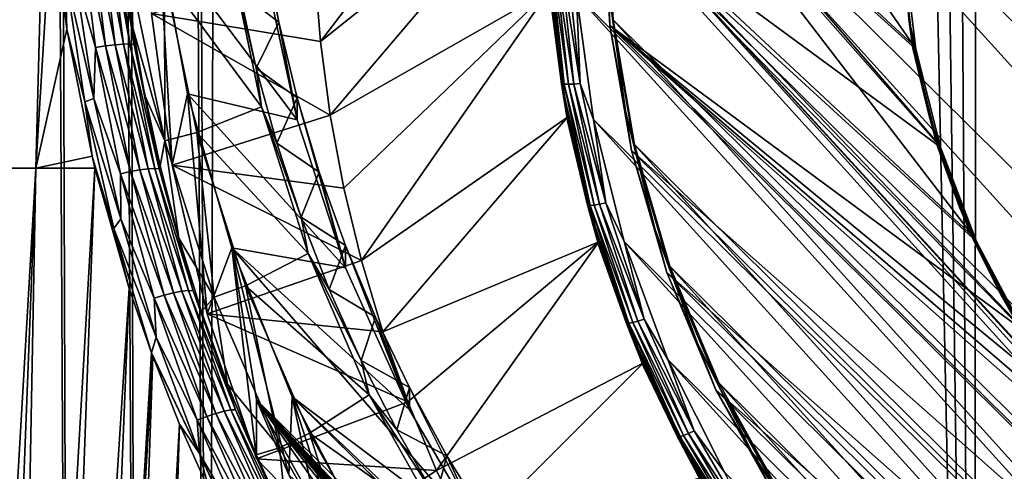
# Model space of a CAD drawing. Header units: metres. Extents: x -102 to 72, y -265 to 72.
# Tile 7 of 256: x -12.95 to -5.56, y -252.08 to -248.69. Entities that reach past the tile are written whole.
import ezdxf

# ---------------------------------------------------------------- set-up
doc = ezdxf.new("R2010")
doc.units = ezdxf.units.M
doc.layers.add('solid_20661094', color=7, linetype='CONTINUOUS')

msp = doc.modelspace()

# ---------------------------------------------------------------- linework, layer by layer
at = {"layer": 'solid_20661094'}
for points in [[(-12.576395, -261.205017, 47.845657), (-13.386264, -18.703154, 47.791603), (-13.844024, -18.366899, 47.60054)], [(-13.064606, -261.199371, 47.629822), (-12.576395, -261.205017, 47.845657), (-13.844024, -18.366899, 47.60054)], [(-12.063764, -261.214874, 47.994576), (-12.909219, -19.035547, 47.924656), (-13.386264, -18.703154, 47.791603)], [(-12.576395, -261.205017, 47.845657), (-12.063764, -261.214874, 47.994576), (-13.386264, -18.703154, 47.791603)], [(-12.909219, -19.035547, 47.924656), (-11.536177, -261.228729, 48.073895), (-11.981533, -140.268799, 48.036354)], [(-12.063764, -261.214874, 47.994576), (-11.536177, -261.228729, 48.073895), (-12.909219, -19.035547, 47.924656)], [(-11.981533, -140.268799, 48.036354), (-11.536177, -261.228729, 48.073895), (-10.801324, -20.305944, 48.132713)], [(-11.536177, -261.228729, 48.073895), (-5.789651, -261.588593, 48.430233), (-10.801324, -20.305944, 48.132713)], [(-5.789651, -261.588593, 48.430233), (-9.106094, -21.120583, 48.253548), (-10.801324, -20.305944, 48.132713)], [(-5.789651, -261.588593, 48.430233), (-7.353188, -21.792904, 48.356762), (-9.106094, -21.120583, 48.253548)], [(-5.789651, -261.588593, 48.430233), (-5.554532, -22.319212, 48.439766), (-7.353188, -21.792904, 48.356762)], [(-5.789651, -261.588593, 48.430233), (-0.005482, -261.709137, 48.549999), (-5.554532, -22.319212, 48.439766)], [(-13.244705, -249.80127, 23.009148), (-13.259845, -238.197311, 23.002525), (-12.828466, -238.197922, 22.521267)], [(-12.736277, -246.113098, 22.463879), (-13.244705, -249.80127, 23.009148), (-12.828466, -238.197922, 22.521267)], [(-5.51708, -241.006256, 14.571401), (6.22254, -253.957321, 16.391552), (-6.22254, -241.633347, 14.659532)], [(5.51708, -254.584396, 16.479683), (-6.855815, -242.33197, 14.757717), (-6.22254, -241.633347, 14.659532)], [(6.22254, -253.957321, 16.391552), (5.51708, -254.584396, 16.479683), (-6.22254, -241.633347, 14.659532)], [(4.743692, -255.135178, 16.557089), (-7.412007, -243.097855, 14.865355), (-6.855815, -242.33197, 14.757717)], [(5.51708, -254.584396, 16.479683), (4.743692, -255.135178, 16.557089), (-6.855815, -242.33197, 14.757717)], [(3.913751, -255.600418, 16.622475), (-7.881811, -243.919724, 14.980861), (-7.412007, -243.097855, 14.865355)], [(4.743692, -255.135178, 16.557089), (3.913751, -255.600418, 16.622475), (-7.412007, -243.097855, 14.865355)], [(3.038593, -255.973709, 16.674938), (-8.258773, -244.786377, 15.10266), (-7.881811, -243.919724, 14.980861)], [(3.913751, -255.600418, 16.622475), (3.038593, -255.973709, 16.674938), (-7.881811, -243.919724, 14.980861)], [(2.127528, -256.25119, 16.713934), (-8.538963, -245.688583, 15.229458), (-8.258773, -244.786377, 15.10266)], [(3.038593, -255.973709, 16.674938), (2.127528, -256.25119, 16.713934), (-8.258773, -244.786377, 15.10266)], [(1.191348, -256.429474, 16.738989), (-8.718993, -246.615646, 15.359749), (-8.538963, -245.688583, 15.229458)], [(2.127528, -256.25119, 16.713934), (1.191348, -256.429474, 16.738989), (-8.538963, -245.688583, 15.229458)], [(-6.245981, -248.873169, 16.080952), (-8.496242, -246.791702, 15.788423), (-8.335638, -245.855652, 15.656868)], [(-6.338412, -248.119354, 15.975012), (-6.245981, -248.873169, 16.080952), (-8.335638, -245.855652, 15.656868)], [(-12.736277, -246.113098, 22.463879), (-12.752161, -246.967194, 22.489399), (-13.244705, -249.80127, 23.009148)], [(-8.917606, -246.536469, 15.752552), (-10.691118, -248.85231, 16.07802), (-10.735268, -248.296814, 15.999951)], [(-8.917606, -246.536469, 15.752552), (-8.996697, -247.498291, 15.887727), (-10.691118, -248.85231, 16.07802)], [(0.241337, -256.506409, 16.749804), (-8.796691, -247.556412, 15.491964), (-8.718993, -246.615646, 15.359749)], [(1.191348, -256.429474, 16.738989), (0.241337, -256.506409, 16.749804), (-8.718993, -246.615646, 15.359749)], [(-6.040558, -249.644455, 15.893444), (-8.519049, -246.829941, 15.49789), (-8.572951, -247.780472, 15.631477)], [(-5.790557, -250.320435, 16.284353), (-8.549999, -247.739685, 15.921653), (-8.496242, -246.791702, 15.788423)], [(-6.223405, -248.909851, 15.790201), (-8.519049, -246.829941, 15.49789), (-6.040558, -249.644455, 15.893444)], [(-6.315502, -248.158768, 15.684644), (-8.519049, -246.829941, 15.49789), (-6.223405, -248.909851, 15.790201)], [(-6.062471, -249.610443, 16.18457), (-5.790557, -250.320435, 16.284353), (-8.496242, -246.791702, 15.788423)], [(-6.245981, -248.873169, 16.080952), (-6.062471, -249.610443, 16.18457), (-8.496242, -246.791702, 15.788423)], [(-12.752161, -246.967194, 22.489399), (-12.825747, -249.802063, 22.601303), (-13.244705, -249.80127, 23.009148)], [(-12.752161, -246.967194, 22.489399), (-12.706635, -247.846481, 22.460903), (-12.825747, -249.802063, 22.601303)], [(-8.996697, -247.498291, 15.887727), (-10.617643, -249.404984, 16.155695), (-10.691118, -248.85231, 16.07802)], [(-8.996697, -247.498291, 15.887727), (-8.970312, -248.462952, 16.023302), (-10.617643, -249.404984, 16.155695)], [(-0.711562, -256.481171, 16.746254), (-8.771178, -248.500031, 15.624581), (-8.796691, -247.556412, 15.491964)], [(0.241337, -256.506409, 16.749804), (-0.711562, -256.481171, 16.746254), (-8.796691, -247.556412, 15.491964)], [(-8.519043, -248.730988, 15.765064), (-8.572951, -247.780472, 15.631477), (-8.527598, -248.461792, 15.772792)], [(-5.414563, -251.02182, 16.087019), (-8.572951, -247.780472, 15.631477), (-8.519043, -248.730988, 15.765064)], [(-5.769627, -250.351883, 15.992867), (-8.572951, -247.780472, 15.631477), (-5.414563, -251.02182, 16.087019)], [(-6.040558, -249.644455, 15.893444), (-8.572951, -247.780472, 15.631477), (-5.769627, -250.351883, 15.992867)], [(-8.496236, -248.687668, 16.054882), (-8.55, -247.767502, 15.723596), (-8.549999, -247.739685, 15.921653)], [(-8.55, -247.767502, 15.723596), (-8.49624, -248.715485, 15.856826), (-8.527598, -248.461792, 15.772792)], [(-8.496236, -248.687668, 16.054882), (-8.49624, -248.715485, 15.856826), (-8.55, -247.767502, 15.723596)], [(-5.790557, -250.320435, 16.284353), (-5.434205, -250.992798, 16.378847), (-8.549999, -247.739685, 15.921653)], [(-5.434205, -250.992798, 16.378847), (-4.99861, -251.617722, 16.466675), (-8.549999, -247.739685, 15.921653)], [(-4.490127, -252.186096, 16.546555), (-0.957319, -256.153229, 17.104097), (-8.549999, -247.739685, 15.921653)], [(-4.99861, -251.617722, 16.466675), (-4.490127, -252.186096, 16.546555), (-8.549999, -247.739685, 15.921653)], [(-0.957319, -256.153229, 17.104097), (-8.496236, -248.687668, 16.054882), (-8.549999, -247.739685, 15.921653)], [(-12.706635, -247.846481, 22.460903), (-12.593678, -248.759796, 22.378752), (-12.825747, -249.802063, 22.601303)], [(-12.605047, -248.338898, 22.387842), (-12.593678, -248.759796, 22.378752), (-12.706635, -247.846481, 22.460903)], [(-12.496412, -247.934906, 22.378241), (-12.378616, -248.895538, 22.289783), (-12.530234, -248.361115, 22.35601)], [(-12.419981, -247.92868, 22.388786), (-12.302673, -248.884094, 22.299465), (-12.496412, -247.934906, 22.378241)], [(-12.302673, -248.884094, 22.299465), (-12.378616, -248.895538, 22.289783), (-12.496412, -247.934906, 22.378241)], [(-12.348674, -247.924133, 22.418562), (-12.231349, -248.875687, 22.328341), (-12.419981, -247.92868, 22.388786)], [(-12.231349, -248.875687, 22.328341), (-12.302673, -248.884094, 22.299465), (-12.419981, -247.92868, 22.388786)], [(-12.287239, -247.9216, 22.465586), (-12.169389, -248.87085, 22.374487), (-12.348674, -247.924133, 22.418562)], [(-12.169389, -248.87085, 22.374487), (-12.231349, -248.875687, 22.328341), (-12.348674, -247.924133, 22.418562)], [(-12.239766, -247.921234, 22.526726), (-12.12092, -248.869934, 22.434835), (-12.287239, -247.9216, 22.465586)], [(-12.12092, -248.869934, 22.434835), (-12.169389, -248.87085, 22.374487), (-12.287239, -247.9216, 22.465586)], [(-12.08917, -248.872986, 22.505365), (-12.12092, -248.869934, 22.434835), (-12.239766, -247.921234, 22.526726)], [(-12.209416, -247.92305, 22.597912), (-12.08917, -248.872986, 22.505365), (-12.239766, -247.921234, 22.526726)], [(-12.209416, -247.92305, 22.597912), (-12.164131, -248.256531, 22.647591), (-12.09748, -248.747528, 22.596685)], [(-12.209416, -247.92305, 22.597912), (-12.09748, -248.747528, 22.596685), (-12.08917, -248.872986, 22.505365)], [(-11.957336, -248.640381, 16.777018), (-11.804008, -249.778152, 16.93692), (-11.903839, -248.05806, 24.549931)], [(-11.903839, -248.05806, 24.549931), (-10.866691, -249.439957, 24.744144), (-11.111485, -248.299484, 24.58386)], [(-11.903839, -248.05806, 24.549931), (-11.689407, -249.242813, 24.716436), (-10.866691, -249.439957, 24.744144)], [(-11.804008, -249.778152, 16.93692), (-11.689407, -249.242813, 24.716436), (-11.903839, -248.05806, 24.549931)], [(-11.111487, -248.132492, 25.772184), (-11.004151, -248.705978, 25.852783), (-11.297772, -248.481171, 26.073645)], [(-10.866691, -249.439957, 24.744144), (-11.004151, -248.705978, 25.852783), (-11.111487, -248.132492, 25.772184)], [(-11.111485, -248.299484, 24.58386), (-10.866691, -249.439957, 24.744144), (-11.111487, -248.132492, 25.772184)], [(-6.338412, -248.119354, 15.975012), (-6.338415, -248.147171, 15.776955), (-6.245986, -248.900986, 15.882895)], [(-6.245986, -248.900986, 15.882895), (-6.338415, -248.147171, 15.776955), (-6.277193, -248.684692, 15.804119)], [(-6.338412, -248.119354, 15.975012), (-6.245986, -248.900986, 15.882895), (-6.245981, -248.873169, 16.080952)], [(-6.277193, -248.684692, 15.804119), (-6.315502, -248.158768, 15.684644), (-6.223405, -248.909851, 15.790201)], [(-11.132897, -249.341522, 25.235224), (-11.861624, -248.356094, 24.591816), (-11.367391, -248.211548, 25.076416)], [(-11.173021, -249.051178, 26.153755), (-11.132897, -249.341522, 25.235224), (-11.367391, -248.211548, 25.076416)], [(-11.297772, -248.481171, 26.073645), (-11.173021, -249.051178, 26.153755), (-11.367391, -248.211548, 25.076416)], [(-8.970311, -248.490814, 15.825252), (-8.980861, -248.240784, 15.73784), (-8.882464, -249.167862, 15.868131)], [(-8.862704, -249.171478, 15.819883), (-8.882464, -249.167862, 15.868131), (-8.980861, -248.240784, 15.73784)], [(-8.862704, -249.171478, 15.819883), (-8.980861, -248.240784, 15.73784), (-8.960881, -248.246475, 15.689882)], [(-8.960881, -248.246475, 15.689882), (-8.929093, -248.250595, 15.648603), (-8.831264, -249.172318, 15.778144)], [(-8.862704, -249.171478, 15.819883), (-8.960881, -248.246475, 15.689882), (-8.831264, -249.172318, 15.778144)], [(-8.929093, -248.250595, 15.648603), (-8.887667, -248.252869, 15.616823), (-8.790292, -249.170319, 15.745762)], [(-8.831264, -249.172318, 15.778144), (-8.929093, -248.250595, 15.648603), (-8.790292, -249.170319, 15.745762)], [(-12.108746, -248.393585, 24.597086), (-12.09748, -248.747528, 22.596685), (-12.164131, -248.256531, 22.647591)], [(-10.735268, -248.296814, 15.999951), (-10.691118, -248.85231, 16.07802), (-11.957336, -248.640381, 16.777018)], [(-8.887667, -248.252869, 15.616823), (-8.839431, -248.253143, 15.596709), (-8.742584, -249.165604, 15.724948)], [(-8.790292, -249.170319, 15.745762), (-8.887667, -248.252869, 15.616823), (-8.742584, -249.165604, 15.724948)], [(-8.742584, -249.165604, 15.724948), (-8.839431, -248.253143, 15.596709), (-8.771178, -248.500031, 15.624581)], [(-12.45758, -249.304306, 22.282246), (-12.593678, -248.759796, 22.378752), (-12.605047, -248.338898, 22.387842)], [(-12.389893, -249.277924, 22.253866), (-12.45758, -249.304306, 22.282246), (-12.605047, -248.338898, 22.387842)], [(-12.530234, -248.361115, 22.35601), (-12.389893, -249.277924, 22.253866), (-12.605047, -248.338898, 22.387842)], [(-12.378616, -248.895538, 22.289783), (-12.389893, -249.277924, 22.253866), (-12.530234, -248.361115, 22.35601)], [(-11.861624, -248.356094, 24.591816), (-11.858956, -249.59726, 24.766253), (-12.108746, -248.393585, 24.597086)], [(-12.108746, -248.393585, 24.597086), (-11.858956, -249.59726, 24.766253), (-12.09748, -248.747528, 22.596685)], [(-11.861624, -248.356094, 24.591816), (-11.616941, -249.535187, 24.757526), (-11.858956, -249.59726, 24.766253)], [(-11.132897, -249.341522, 25.235224), (-11.616941, -249.535187, 24.757526), (-11.861624, -248.356094, 24.591816)], [(-8.970312, -248.462952, 16.023302), (-10.515087, -249.952972, 16.23271), (-10.617643, -249.404984, 16.155695)], [(-8.970312, -248.462952, 16.023302), (-10.383731, -250.494766, 16.308853), (-10.515087, -249.952972, 16.23271)], [(-8.970312, -248.462952, 16.023302), (-8.838756, -249.419144, 16.157686), (-10.383731, -250.494766, 16.308853)], [(-8.838753, -249.447006, 15.959634), (-8.838756, -249.419144, 16.157686), (-8.970312, -248.462952, 16.023302)], [(-8.838753, -249.447006, 15.959634), (-8.970312, -248.462952, 16.023302), (-8.970311, -248.490814, 15.825252)], [(-8.519043, -248.730988, 15.765064), (-8.527598, -248.461792, 15.772792), (-8.402534, -249.370773, 15.900543)], [(-8.49624, -248.715485, 15.856826), (-8.402534, -249.370773, 15.900543), (-8.527598, -248.461792, 15.772792)], [(-11.004151, -248.705978, 25.852783), (-11.173021, -249.051178, 26.153755), (-11.297772, -248.481171, 26.073645)], [(-8.838753, -249.447006, 15.959634), (-8.970311, -248.490814, 15.825252), (-8.882464, -249.167862, 15.868131)], [(-1.656131, -256.353973, 16.72838), (-8.642744, -249.43541, 15.75604), (-8.771178, -248.500031, 15.624581)], [(-8.742584, -249.165604, 15.724948), (-8.771178, -248.500031, 15.624581), (-8.642744, -249.43541, 15.75604)], [(-0.711562, -256.481171, 16.746254), (-1.656131, -256.353973, 16.72838), (-8.771178, -248.500031, 15.624581)], [(-10.617643, -249.404984, 16.155695), (-11.804008, -249.778152, 16.93692), (-11.957336, -248.640381, 16.777018)], [(-10.691118, -248.85231, 16.07802), (-10.617643, -249.404984, 16.155695), (-11.957336, -248.640381, 16.777018)], [(-8.335628, -249.623718, 16.186436), (-8.49624, -248.715485, 15.856826), (-8.496236, -248.687668, 16.054882)], [(-1.902574, -255.994171, 17.081745), (-8.335628, -249.623718, 16.186436), (-8.496236, -248.687668, 16.054882)], [(-0.957319, -256.153229, 17.104097), (-1.902574, -255.994171, 17.081745), (-8.496236, -248.687668, 16.054882)], [(-6.128005, -249.400177, 15.904675), (-6.277193, -248.684692, 15.804119), (-6.223405, -248.909851, 15.790201)], [(-6.245986, -248.900986, 15.882895), (-6.277193, -248.684692, 15.804119), (-6.128005, -249.400177, 15.904675)], [(-12.593678, -248.759796, 22.378752), (-12.403792, -249.712814, 22.24581), (-12.825747, -249.802063, 22.601303)], [(-12.45758, -249.304306, 22.282246), (-12.403792, -249.712814, 22.24581), (-12.593678, -248.759796, 22.378752)], [(-11.858956, -249.59726, 24.766253), (-12.008137, -249.256882, 22.530434), (-12.09748, -248.747528, 22.596685)], [(-12.08917, -248.872986, 22.505365), (-12.09748, -248.747528, 22.596685), (-12.008137, -249.256882, 22.530434)], [(-11.004151, -248.705978, 25.852783), (-10.86669, -249.27298, 25.932468), (-11.173021, -249.051178, 26.153755)], [(-10.866691, -249.439957, 24.744144), (-10.86669, -249.27298, 25.932468), (-11.004151, -248.705978, 25.852783)], [(-8.358005, -249.669556, 15.896972), (-8.519043, -248.730988, 15.765064), (-8.402534, -249.370773, 15.900543)], [(-0.959889, -256.216583, 16.817095), (-8.519043, -248.730988, 15.765064), (-8.358005, -249.669556, 15.896972)], [(-0.000025, -256.269958, 16.824598), (-8.519043, -248.730988, 15.765064), (-0.959889, -256.216583, 16.817095)], [(-4.473897, -252.2108, 16.25412), (-8.519043, -248.730988, 15.765064), (-0.000025, -256.269958, 16.824598)], [(-4.980543, -251.644485, 16.174528), (-8.519043, -248.730988, 15.765064), (-4.473897, -252.2108, 16.25412)], [(-5.414563, -251.02182, 16.087019), (-8.519043, -248.730988, 15.765064), (-4.980543, -251.644485, 16.174528)], [(-8.49624, -248.715485, 15.856826), (-8.335633, -249.651535, 15.988379), (-8.402534, -249.370773, 15.900543)], [(-8.335628, -249.623718, 16.186436), (-8.335633, -249.651535, 15.988379), (-8.49624, -248.715485, 15.856826)], [(-12.378616, -248.895538, 22.289783), (-12.191889, -249.844177, 22.158022), (-12.389893, -249.277924, 22.253866)], [(-12.302673, -248.884094, 22.299465), (-12.116827, -249.827454, 22.166853), (-12.378616, -248.895538, 22.289783)], [(-12.116827, -249.827454, 22.166853), (-12.191889, -249.844177, 22.158022), (-12.378616, -248.895538, 22.289783)], [(-12.231349, -248.875687, 22.328341), (-12.045786, -249.814728, 22.194838), (-12.302673, -248.884094, 22.299465)], [(-12.045786, -249.814728, 22.194838), (-12.116827, -249.827454, 22.166853), (-12.302673, -248.884094, 22.299465)], [(-12.169389, -248.87085, 22.374487), (-11.983497, -249.806839, 22.24011), (-12.231349, -248.875687, 22.328341)], [(-11.983497, -249.806839, 22.24011), (-12.045786, -249.814728, 22.194838), (-12.231349, -248.875687, 22.328341)], [(-12.12092, -248.869934, 22.434835), (-11.934106, -249.804306, 22.299658), (-12.169389, -248.87085, 22.374487)], [(-11.934106, -249.804306, 22.299658), (-11.983497, -249.806839, 22.24011), (-12.169389, -248.87085, 22.374487)], [(-11.900901, -249.807312, 22.369518), (-11.934106, -249.804306, 22.299658), (-12.12092, -248.869934, 22.434835)], [(-12.08917, -248.872986, 22.505365), (-11.900901, -249.807312, 22.369518), (-12.12092, -248.869934, 22.434835)], [(-12.08917, -248.872986, 22.505365), (-12.008137, -249.256882, 22.530434), (-11.893656, -249.78421, 22.449587)], [(-12.08917, -248.872986, 22.505365), (-11.893656, -249.78421, 22.449587), (-11.900901, -249.807312, 22.369518)], [(-6.245981, -248.873169, 16.080952), (-6.245986, -248.900986, 15.882895), (-6.062478, -249.63826, 15.986513)], [(-6.062478, -249.63826, 15.986513), (-6.245986, -248.900986, 15.882895), (-6.128005, -249.400177, 15.904675)], [(-6.245981, -248.873169, 16.080952), (-6.062478, -249.63826, 15.986513), (-6.062471, -249.610443, 16.18457)], [(-6.128005, -249.400177, 15.904675), (-6.223405, -248.909851, 15.790201), (-6.040558, -249.644455, 15.893444)], [(-11.173021, -249.051178, 26.153755), (-11.018963, -249.614136, 26.232872), (-11.132897, -249.341522, 25.235224)], [(-10.86669, -249.27298, 25.932468), (-11.018963, -249.614136, 26.232872), (-11.173021, -249.051178, 26.153755)], [(-8.838753, -249.447006, 15.959634), (-8.882464, -249.167862, 15.868131), (-8.686749, -250.079651, 15.996276)], [(-8.667425, -250.081253, 15.947743), (-8.686749, -250.079651, 15.996276), (-8.882464, -249.167862, 15.868131)], [(-8.667425, -250.081253, 15.947743), (-8.882464, -249.167862, 15.868131), (-8.862704, -249.171478, 15.819883)], [(-8.862704, -249.171478, 15.819883), (-8.831264, -249.172318, 15.778144), (-8.636679, -250.078857, 15.90555)], [(-8.667425, -250.081253, 15.947743), (-8.862704, -249.171478, 15.819883), (-8.636679, -250.078857, 15.90555)], [(-8.831264, -249.172318, 15.778144), (-8.790292, -249.170319, 15.745762), (-8.596608, -250.072647, 15.872578)], [(-8.636679, -250.078857, 15.90555), (-8.831264, -249.172318, 15.778144), (-8.596608, -250.072647, 15.872578)], [(-8.790292, -249.170319, 15.745762), (-8.742584, -249.165604, 15.724948), (-8.549952, -250.063049, 15.851076)], [(-8.596608, -250.072647, 15.872578), (-8.790292, -249.170319, 15.745762), (-8.549952, -250.063049, 15.851076)], [(-8.549952, -250.063049, 15.851076), (-8.742584, -249.165604, 15.724948), (-8.642744, -249.43541, 15.75604)], [(-12.389893, -249.277924, 22.253866), (-12.18719, -250.182114, 22.117725), (-12.45758, -249.304306, 22.282246)], [(-12.191889, -249.844177, 22.158022), (-12.18719, -250.182114, 22.117725), (-12.389893, -249.277924, 22.253866)], [(-11.858956, -249.59726, 24.766253), (-11.893656, -249.78421, 22.449587), (-12.008137, -249.256882, 22.530434)], [(-11.804008, -249.778152, 16.93692), (-11.540545, -250.895966, 17.094019), (-11.689407, -249.242813, 24.716436)], [(-11.689407, -249.242813, 24.716436), (-10.502789, -250.549072, 24.900021), (-10.866691, -249.439957, 24.744144)], [(-11.689407, -249.242813, 24.716436), (-11.355025, -250.400085, 24.879082), (-10.502789, -250.549072, 24.900021)], [(-11.540545, -250.895966, 17.094019), (-11.355025, -250.400085, 24.879082), (-11.689407, -249.242813, 24.716436)], [(-10.86669, -249.27298, 25.932468), (-10.699364, -249.832367, 26.011086), (-11.018963, -249.614136, 26.232872)], [(-10.866691, -249.439957, 24.744144), (-10.502789, -250.549072, 24.900021), (-10.86669, -249.27298, 25.932468)], [(-10.502789, -250.549072, 24.900021), (-10.699364, -249.832367, 26.011086), (-10.86669, -249.27298, 25.932468)], [(-12.241488, -250.255219, 22.139614), (-12.403792, -249.712814, 22.24581), (-12.45758, -249.304306, 22.282246)], [(-12.18719, -250.182114, 22.117725), (-12.241488, -250.255219, 22.139614), (-12.45758, -249.304306, 22.282246)], [(-10.784163, -250.442215, 25.389915), (-11.616941, -249.535187, 24.757526), (-11.132897, -249.341522, 25.235224)], [(-10.836, -250.168533, 26.310787), (-10.784163, -250.442215, 25.389915), (-11.132897, -249.341522, 25.235224)], [(-11.018963, -249.614136, 26.232872), (-10.836, -250.168533, 26.310787), (-11.132897, -249.341522, 25.235224)], [(-10.617643, -249.404984, 16.155695), (-10.515087, -249.952972, 16.23271), (-11.804008, -249.778152, 16.93692)], [(-8.838756, -249.419144, 16.157686), (-10.223849, -251.029297, 16.383976), (-10.383731, -250.494766, 16.308853)], [(-8.838756, -249.419144, 16.157686), (-8.603567, -250.355667, 16.289305), (-10.223849, -251.029297, 16.383976)], [(-8.603569, -250.383499, 16.091249), (-8.603567, -250.355667, 16.289305), (-8.838756, -249.419144, 16.157686)], [(-8.603569, -250.383499, 16.091249), (-8.838756, -249.419144, 16.157686), (-8.838753, -249.447006, 15.959634)], [(-8.358005, -249.669556, 15.896972), (-8.402534, -249.370773, 15.900543), (-8.178957, -250.261047, 16.025663)], [(-8.335633, -249.651535, 15.988379), (-8.178957, -250.261047, 16.025663), (-8.402534, -249.370773, 15.900543)], [(-5.895946, -250.093674, 16.00214), (-6.128005, -249.400177, 15.904675), (-6.040558, -249.644455, 15.893444)], [(-6.062478, -249.63826, 15.986513), (-6.128005, -249.400177, 15.904675), (-5.895946, -250.093674, 16.00214)], [(-8.603569, -250.383499, 16.091249), (-8.838753, -249.447006, 15.959634), (-8.686749, -250.079651, 15.996276)], [(-2.581267, -256.126373, 16.696392), (-8.412891, -250.351547, 15.884793), (-8.642744, -249.43541, 15.75604)], [(-8.549952, -250.063049, 15.851076), (-8.642744, -249.43541, 15.75604), (-8.412891, -250.351547, 15.884793)], [(-1.656131, -256.353973, 16.72838), (-2.581267, -256.126373, 16.696392), (-8.642744, -249.43541, 15.75604)], [(-11.616941, -249.535187, 24.757526), (-11.487458, -250.769791, 24.93104), (-11.858956, -249.59726, 24.766253)], [(-11.616941, -249.535187, 24.757526), (-11.253049, -250.683731, 24.918945), (-11.487458, -250.769791, 24.93104)], [(-10.784163, -250.442215, 25.389915), (-11.253049, -250.683731, 24.918945), (-11.616941, -249.535187, 24.757526)], [(-11.858956, -249.59726, 24.766253), (-11.752099, -250.326309, 22.356049), (-11.893656, -249.78421, 22.449587)], [(-11.858956, -249.59726, 24.766253), (-11.487458, -250.769791, 24.93104), (-11.752099, -250.326309, 22.356049)], [(-10.699364, -249.832367, 26.011086), (-10.836, -250.168533, 26.310787), (-11.018963, -249.614136, 26.232872)], [(-8.070195, -250.536087, 16.314661), (-8.335633, -249.651535, 15.988379), (-8.335628, -249.623718, 16.186436)], [(-8.335633, -249.651535, 15.988379), (-8.070203, -250.563904, 16.116604), (-8.178957, -250.261047, 16.025663)], [(-8.070195, -250.536087, 16.314661), (-8.070203, -250.563904, 16.116604), (-8.335633, -249.651535, 15.988379)], [(-2.823902, -255.731323, 17.044804), (-8.070195, -250.536087, 16.314661), (-8.335628, -249.623718, 16.186436)], [(-1.902574, -255.994171, 17.081745), (-2.823902, -255.731323, 17.044804), (-8.335628, -249.623718, 16.186436)], [(-6.062471, -249.610443, 16.18457), (-6.062478, -249.63826, 15.986513), (-5.790564, -250.348251, 16.086298)], [(-5.790564, -250.348251, 16.086298), (-6.062478, -249.63826, 15.986513), (-5.895946, -250.093674, 16.00214)], [(-6.062471, -249.610443, 16.18457), (-5.790564, -250.348251, 16.086298), (-5.790557, -250.320435, 16.284353)], [(-5.895946, -250.093674, 16.00214), (-6.040558, -249.644455, 15.893444), (-5.769627, -250.351883, 15.992867)], [(-12.403792, -249.712814, 22.24581), (-12.382374, -249.801254, 22.231468), (-12.825747, -249.802063, 22.601303)], [(-12.241488, -250.255219, 22.139614), (-12.382374, -249.801254, 22.231468), (-12.403792, -249.712814, 22.24581)], [(-8.091859, -250.584366, 16.025539), (-8.358005, -249.669556, 15.896972), (-8.178957, -250.261047, 16.025663)], [(-1.907681, -256.057098, 16.794683), (-8.358005, -249.669556, 15.896972), (-8.091859, -250.584366, 16.025539)], [(-0.959889, -256.216583, 16.817095), (-8.358005, -249.669556, 15.896972), (-1.907681, -256.057098, 16.794683)], [(-13.48863, -261.149506, 23.489902), (-13.244705, -249.80127, 23.009148), (-12.825747, -249.802063, 22.601303)], [(-13.268353, -261.158539, 23.296316), (-13.48863, -261.149506, 23.489902), (-12.825747, -249.802063, 22.601303)], [(-13.037542, -261.170044, 23.115479), (-13.268353, -261.158539, 23.296316), (-12.825747, -249.802063, 22.601303)], [(-13.037542, -261.170044, 23.115479), (-12.825747, -249.802063, 22.601303), (-12.382374, -249.801254, 22.231468)], [(-12.797282, -261.18399, 22.948231), (-13.037542, -261.170044, 23.115479), (-12.382374, -249.801254, 22.231468)], [(-12.797282, -261.18399, 22.948231), (-12.382374, -249.801254, 22.231468), (-12.124924, -250.705551, 22.070047)], [(-12.241488, -250.255219, 22.139614), (-12.124924, -250.705551, 22.070047), (-12.382374, -249.801254, 22.231468)], [(-11.900901, -249.807312, 22.369518), (-11.893656, -249.78421, 22.449587), (-11.752099, -250.326309, 22.356049)], [(-10.383731, -250.494766, 16.308853), (-11.540545, -250.895966, 17.094019), (-11.804008, -249.778152, 16.93692)], [(-10.515087, -249.952972, 16.23271), (-10.383731, -250.494766, 16.308853), (-11.804008, -249.778152, 16.93692)], [(-12.116827, -249.827454, 22.166853), (-11.863844, -250.755051, 22.006687), (-12.191889, -249.844177, 22.158022)], [(-12.191889, -249.844177, 22.158022), (-11.937603, -250.77713, 21.998665), (-12.18719, -250.182114, 22.117725)], [(-11.863844, -250.755051, 22.006687), (-11.937603, -250.77713, 21.998665), (-12.191889, -249.844177, 22.158022)], [(-12.045786, -249.814728, 22.194838), (-11.793504, -250.737564, 22.03385), (-12.116827, -249.827454, 22.166853)], [(-11.793504, -250.737564, 22.03385), (-11.863844, -250.755051, 22.006687), (-12.116827, -249.827454, 22.166853)], [(-11.983497, -249.806839, 22.24011), (-11.731265, -250.7258, 22.078344), (-12.045786, -249.814728, 22.194838)], [(-11.731265, -250.7258, 22.078344), (-11.793504, -250.737564, 22.03385), (-12.045786, -249.814728, 22.194838)], [(-11.934106, -249.804306, 22.299658), (-11.681271, -250.720551, 22.137207), (-11.983497, -249.806839, 22.24011)], [(-11.681271, -250.720551, 22.137207), (-11.731265, -250.7258, 22.078344), (-11.983497, -249.806839, 22.24011)], [(-11.64685, -250.722168, 22.206522), (-11.681271, -250.720551, 22.137207), (-11.934106, -249.804306, 22.299658)], [(-11.900901, -249.807312, 22.369518), (-11.64685, -250.722168, 22.206522), (-11.934106, -249.804306, 22.299658)], [(-11.900901, -249.807312, 22.369518), (-11.752099, -250.326309, 22.356049), (-11.64685, -250.722168, 22.206522)], [(-10.699364, -249.832367, 26.011086), (-10.502778, -250.382095, 26.088346), (-10.836, -250.168533, 26.310787)], [(-10.502789, -250.549072, 24.900021), (-10.502778, -250.382095, 26.088346), (-10.699364, -249.832367, 26.011086)], [(-8.603569, -250.383499, 16.091249), (-8.686749, -250.079651, 15.996276), (-8.395862, -250.966202, 16.120872)], [(-8.377184, -250.96582, 16.072063), (-8.395862, -250.966202, 16.120872), (-8.686749, -250.079651, 15.996276)], [(-8.377184, -250.96582, 16.072063), (-8.686749, -250.079651, 15.996276), (-8.667425, -250.081253, 15.947743)], [(-8.667425, -250.081253, 15.947743), (-8.636679, -250.078857, 15.90555), (-8.347466, -250.960297, 16.029428)], [(-8.377184, -250.96582, 16.072063), (-8.667425, -250.081253, 15.947743), (-8.347466, -250.960297, 16.029428)], [(-8.636679, -250.078857, 15.90555), (-8.596608, -250.072647, 15.872578), (-8.308739, -250.949997, 15.995881)], [(-8.347466, -250.960297, 16.029428), (-8.636679, -250.078857, 15.90555), (-8.308739, -250.949997, 15.995881)], [(-8.596608, -250.072647, 15.872578), (-8.549952, -250.063049, 15.851076), (-8.263644, -250.935638, 15.97371)], [(-8.308739, -250.949997, 15.995881), (-8.596608, -250.072647, 15.872578), (-8.263644, -250.935638, 15.97371)], [(-8.263644, -250.935638, 15.97371), (-8.549952, -250.063049, 15.851076), (-8.412891, -250.351547, 15.884793)], [(-5.584154, -250.755814, 16.095196), (-5.895946, -250.093674, 16.00214), (-5.769627, -250.351883, 15.992867)], [(-5.790564, -250.348251, 16.086298), (-5.895946, -250.093674, 16.00214), (-5.584154, -250.755814, 16.095196)], [(-10.836, -250.168533, 26.310787), (-10.624615, -250.712921, 26.387299), (-10.784163, -250.442215, 25.389915)], [(-10.502778, -250.382095, 26.088346), (-10.624615, -250.712921, 26.387299), (-10.836, -250.168533, 26.310787)], [(-12.18719, -250.182114, 22.117725), (-11.923021, -251.070892, 21.961554), (-12.241488, -250.255219, 22.139614)], [(-11.937603, -250.77713, 21.998665), (-11.923021, -251.070892, 21.961554), (-12.18719, -250.182114, 22.117725)], [(-12.241488, -250.255219, 22.139614), (-11.957976, -251.188156, 21.976042), (-12.124924, -250.705551, 22.070047)], [(-11.923021, -251.070892, 21.961554), (-11.957976, -251.188156, 21.976042), (-12.241488, -250.255219, 22.139614)], [(-8.091859, -250.584366, 16.025539), (-8.178957, -250.261047, 16.025663), (-7.859489, -251.122177, 16.146685)], [(-8.070203, -250.563904, 16.116604), (-7.859489, -251.122177, 16.146685), (-8.178957, -250.261047, 16.025663)], [(-11.487458, -250.769791, 24.93104), (-11.582957, -250.876175, 22.253294), (-11.752099, -250.326309, 22.356049)], [(-11.64685, -250.722168, 22.206522), (-11.752099, -250.326309, 22.356049), (-11.582957, -250.876175, 22.253294)], [(-10.502778, -250.382095, 26.088346), (-10.277411, -250.920883, 26.164068), (-10.624615, -250.712921, 26.387299)], [(-10.502789, -250.549072, 24.900021), (-10.023792, -251.614441, 25.049747), (-10.502778, -250.382095, 26.088346)], [(-10.023792, -251.614441, 25.049747), (-10.277411, -250.920883, 26.164068), (-10.502778, -250.382095, 26.088346)], [(-8.603567, -250.355667, 16.289305), (-10.036007, -251.554581, 16.457802), (-10.223849, -251.029297, 16.383976)], [(-8.603567, -250.355667, 16.289305), (-9.820651, -252.069443, 16.530159), (-10.036007, -251.554581, 16.457802)], [(-8.603567, -250.355667, 16.289305), (-8.267507, -251.261505, 16.416611), (-9.820651, -252.069443, 16.530159)], [(-8.267516, -251.289322, 16.218554), (-8.603567, -250.355667, 16.289305), (-8.603569, -250.383499, 16.091249)], [(-8.267516, -251.289322, 16.218554), (-8.603569, -250.383499, 16.091249), (-8.395862, -250.966202, 16.120872)], [(-8.267516, -251.289322, 16.218554), (-8.267507, -251.261505, 16.416611), (-8.603567, -250.355667, 16.289305)], [(-3.476111, -255.800995, 16.650665), (-8.08432, -251.237671, 16.009331), (-8.412891, -250.351547, 15.884793)], [(-8.263644, -250.935638, 15.97371), (-8.412891, -250.351547, 15.884793), (-8.08432, -251.237671, 16.009331)], [(-2.581267, -256.126373, 16.696392), (-3.476111, -255.800995, 16.650665), (-8.412891, -250.351547, 15.884793)], [(-5.790557, -250.320435, 16.284353), (-5.790564, -250.348251, 16.086298), (-5.434211, -251.02063, 16.180792)], [(-5.434211, -251.02063, 16.180792), (-5.790564, -250.348251, 16.086298), (-5.584154, -250.755814, 16.095196)], [(-5.790557, -250.320435, 16.284353), (-5.434211, -251.02063, 16.180792), (-5.434205, -250.992798, 16.378847)], [(-5.584154, -250.755814, 16.095196), (-5.769627, -250.351883, 15.992867), (-5.414563, -251.02182, 16.087019)], [(-11.540545, -250.895966, 17.094019), (-11.169339, -251.983536, 17.246868), (-11.355025, -250.400085, 24.879082)], [(-11.355025, -250.400085, 24.879082), (-9.435054, -252.624237, 25.191666), (-10.023792, -251.614441, 25.049747)], [(-11.355025, -250.400085, 24.879082), (-10.904042, -251.518112, 25.036209), (-9.435054, -252.624237, 25.191666)], [(-11.355025, -250.400085, 24.879082), (-10.023792, -251.614441, 25.049747), (-10.502789, -250.549072, 24.900021)], [(-10.929265, -252.103577, 20.473286), (-10.904042, -251.518112, 25.036209), (-11.355025, -250.400085, 24.879082)], [(-10.929265, -252.103577, 20.473286), (-11.355025, -250.400085, 24.879082), (-11.169339, -251.541199, 20.394249)], [(-11.169339, -251.983536, 17.246868), (-11.169339, -251.541199, 20.394249), (-11.355025, -250.400085, 24.879082)], [(-10.324761, -251.502335, 25.538906), (-11.253049, -250.683731, 24.918945), (-10.784163, -250.442215, 25.389915)], [(-10.38536, -251.24588, 26.4622), (-10.324761, -251.502335, 25.538906), (-10.784163, -250.442215, 25.389915)], [(-10.624615, -250.712921, 26.387299), (-10.38536, -251.24588, 26.4622), (-10.784163, -250.442215, 25.389915)], [(-10.383731, -250.494766, 16.308853), (-10.223849, -251.029297, 16.383976), (-11.540545, -250.895966, 17.094019)], [(-7.703276, -251.413284, 16.437943), (-8.070203, -250.563904, 16.116604), (-8.070195, -250.536087, 16.314661)], [(-3.709717, -255.367966, 16.993738), (-7.703276, -251.413284, 16.437943), (-8.070195, -250.536087, 16.314661)], [(-2.823902, -255.731323, 17.044804), (-3.709717, -255.367966, 16.993738), (-8.070195, -250.536087, 16.314661)], [(-7.723955, -251.463928, 16.149153), (-8.091859, -250.584366, 16.025539), (-7.859489, -251.122177, 16.146685)], [(-2.831482, -255.793549, 16.757643), (-8.091859, -250.584366, 16.025539), (-7.723955, -251.463928, 16.149153)], [(-1.907681, -256.057098, 16.794683), (-8.091859, -250.584366, 16.025539), (-2.831482, -255.793549, 16.757643)], [(-8.070203, -250.563904, 16.116604), (-7.703284, -251.441101, 16.239887), (-7.859489, -251.122177, 16.146685)], [(-7.703276, -251.413284, 16.437943), (-7.703284, -251.441101, 16.239887), (-8.070203, -250.563904, 16.116604)], [(-11.253049, -250.683731, 24.918945), (-10.998068, -251.899094, 25.089752), (-11.487458, -250.769791, 24.93104)], [(-11.253049, -250.683731, 24.918945), (-10.77367, -251.789963, 25.074415), (-10.998068, -251.899094, 25.089752)], [(-10.324761, -251.502335, 25.538906), (-10.77367, -251.789963, 25.074415), (-11.253049, -250.683731, 24.918945)], [(-12.548977, -261.200287, 22.795469), (-12.797282, -261.18399, 22.948231), (-12.124924, -250.705551, 22.070047)], [(-11.957976, -251.188156, 21.976042), (-12.548977, -261.200287, 22.795469), (-12.124924, -250.705551, 22.070047)], [(-11.863844, -250.755051, 22.006687), (-11.543955, -251.664261, 21.835609), (-11.937603, -250.77713, 21.998665)], [(-11.793504, -250.737564, 22.03385), (-11.474844, -251.641541, 21.862055), (-11.863844, -250.755051, 22.006687)], [(-11.474844, -251.641541, 21.862055), (-11.543955, -251.664261, 21.835609), (-11.863844, -250.755051, 22.006687)], [(-11.731265, -250.7258, 22.078344), (-11.413218, -251.625107, 21.905918), (-11.793504, -250.737564, 22.03385)], [(-11.413218, -251.625107, 21.905918), (-11.474844, -251.641541, 21.862055), (-11.793504, -250.737564, 22.03385)], [(-11.681271, -250.720551, 22.137207), (-11.363178, -251.616058, 21.964277), (-11.731265, -250.7258, 22.078344)], [(-11.363178, -251.616058, 21.964277), (-11.413218, -251.625107, 21.905918), (-11.731265, -250.7258, 22.078344)], [(-11.328057, -251.61499, 22.033251), (-11.363178, -251.616058, 21.964277), (-11.681271, -250.720551, 22.137207)], [(-11.64685, -250.722168, 22.206522), (-11.328057, -251.61499, 22.033251), (-11.681271, -250.720551, 22.137207)], [(-11.64685, -250.722168, 22.206522), (-11.582957, -250.876175, 22.253294), (-11.388142, -251.42276, 22.146698)], [(-11.64685, -250.722168, 22.206522), (-11.388142, -251.42276, 22.146698), (-11.328057, -251.61499, 22.033251)], [(-10.277411, -250.920883, 26.164068), (-10.38536, -251.24588, 26.4622), (-10.624615, -250.712921, 26.387299)], [(-5.196846, -251.377625, 16.182587), (-5.584154, -250.755814, 16.095196), (-5.414563, -251.02182, 16.087019)], [(-5.434211, -251.02063, 16.180792), (-5.584154, -250.755814, 16.095196), (-5.196846, -251.377625, 16.182587)], [(-11.937603, -250.77713, 21.998665), (-11.61595, -251.691757, 21.828342), (-11.923021, -251.070892, 21.961554)], [(-11.543955, -251.664261, 21.835609), (-11.61595, -251.691757, 21.828342), (-11.937603, -250.77713, 21.998665)], [(-11.487458, -250.769791, 24.93104), (-11.388142, -251.42276, 22.146698), (-11.582957, -250.876175, 22.253294)], [(-11.487458, -250.769791, 24.93104), (-10.998068, -251.899094, 25.089752), (-11.388142, -251.42276, 22.146698)], [(-10.036007, -251.554581, 16.457802), (-11.169339, -251.983536, 17.246868), (-11.540545, -250.895966, 17.094019)], [(-10.223849, -251.029297, 16.383976), (-10.036007, -251.554581, 16.457802), (-11.540545, -250.895966, 17.094019)], [(-10.277411, -250.920883, 26.164068), (-10.023778, -251.447464, 26.238073), (-10.38536, -251.24588, 26.4622)], [(-10.023792, -251.614441, 25.049747), (-10.023778, -251.447464, 26.238073), (-10.277411, -250.920883, 26.164068)], [(-7.995161, -251.815521, 16.191479), (-8.395862, -250.966202, 16.120872), (-8.377184, -250.96582, 16.072063)], [(-8.267516, -251.289322, 16.218554), (-8.395862, -250.966202, 16.120872), (-8.012986, -251.817795, 16.240555)], [(-7.995161, -251.815521, 16.191479), (-8.012986, -251.817795, 16.240555), (-8.395862, -250.966202, 16.120872)], [(-8.377184, -250.96582, 16.072063), (-8.347466, -250.960297, 16.029428), (-7.966799, -251.806976, 16.14842)], [(-7.995161, -251.815521, 16.191479), (-8.377184, -250.96582, 16.072063), (-7.966799, -251.806976, 16.14842)], [(-8.347466, -250.960297, 16.029428), (-8.308739, -250.949997, 15.995881), (-7.929837, -251.79274, 16.114321)], [(-7.966799, -251.806976, 16.14842), (-8.347466, -250.960297, 16.029428), (-7.929837, -251.79274, 16.114321)], [(-8.308739, -250.949997, 15.995881), (-8.263644, -250.935638, 15.97371), (-7.886799, -251.773804, 16.091507)], [(-7.929837, -251.79274, 16.114321), (-8.308739, -250.949997, 15.995881), (-7.886799, -251.773804, 16.091507)], [(-7.886799, -251.773804, 16.091507), (-8.263644, -250.935638, 15.97371), (-8.08432, -251.237671, 16.009331)], [(-11.923021, -251.070892, 21.961554), (-11.597234, -251.942108, 21.79991), (-11.957976, -251.188156, 21.976042)], [(-11.61595, -251.691757, 21.828342), (-11.597234, -251.942108, 21.79991), (-11.923021, -251.070892, 21.961554)], [(-7.723955, -251.463928, 16.149153), (-7.859489, -251.122177, 16.146685), (-7.447876, -251.944031, 16.26219)], [(-7.703284, -251.441101, 16.239887), (-7.447876, -251.944031, 16.26219), (-7.859489, -251.122177, 16.146685)], [(-11.957976, -251.188156, 21.976042), (-11.949005, -251.212433, 21.97122), (-12.548977, -261.200287, 22.795469)], [(-11.597234, -251.942108, 21.79991), (-11.949005, -251.212433, 21.97122), (-11.957976, -251.188156, 21.976042)], [(-11.949005, -251.212433, 21.97122), (-12.294132, -261.21875, 22.657959), (-12.548977, -261.200287, 22.795469)], [(-11.949005, -251.212433, 21.97122), (-11.747811, -251.722366, 21.869162), (-12.294132, -261.21875, 22.657959)], [(-11.597234, -251.942108, 21.79991), (-11.747811, -251.722366, 21.869162), (-11.949005, -251.212433, 21.97122)], [(-10.38536, -251.24588, 26.4622), (-10.118862, -251.766022, 26.535301), (-10.324761, -251.502335, 25.538906)], [(-10.023778, -251.447464, 26.238073), (-10.118862, -251.766022, 26.535301), (-10.38536, -251.24588, 26.4622)], [(-8.267507, -251.261505, 16.416611), (-9.578297, -252.572617, 16.600876), (-9.820651, -252.069443, 16.530159)], [(-8.267507, -251.261505, 16.416611), (-7.83452, -252.126038, 16.538113), (-9.578297, -252.572617, 16.600876)], [(-7.834535, -252.153839, 16.340057), (-8.267507, -251.261505, 16.416611), (-8.267516, -251.289322, 16.218554)], [(-7.834535, -252.153839, 16.340057), (-7.83452, -252.126038, 16.538113), (-8.267507, -251.261505, 16.416611)], [(-4.330153, -255.381699, 16.591736), (-7.660892, -252.083405, 16.128191), (-8.08432, -251.237671, 16.009331)], [(-7.886799, -251.773804, 16.091507), (-8.08432, -251.237671, 16.009331), (-7.660892, -252.083405, 16.128191)], [(-3.476111, -255.800995, 16.650665), (-4.330153, -255.381699, 16.591736), (-8.08432, -251.237671, 16.009331)], [(-7.834535, -252.153839, 16.340057), (-8.267516, -251.289322, 16.218554), (-8.012986, -251.817795, 16.240555)], [(-10.998068, -251.899094, 25.089752), (-11.172302, -251.952927, 22.042843), (-11.388142, -251.42276, 22.146698)], [(-11.328057, -251.61499, 22.033251), (-11.388142, -251.42276, 22.146698), (-11.172302, -251.952927, 22.042843)], [(-7.239485, -252.244278, 16.554731), (-7.703284, -251.441101, 16.239887), (-7.703276, -251.413284, 16.437943)], [(-4.548881, -254.908691, 16.929192), (-7.239485, -252.244278, 16.554731), (-7.703276, -251.413284, 16.437943)], [(-3.709717, -255.367966, 16.993738), (-4.548881, -254.908691, 16.929192), (-7.703276, -251.413284, 16.437943)], [(-10.023778, -251.447464, 26.238073), (-9.742838, -251.959854, 26.310085), (-10.118862, -251.766022, 26.535301)], [(-10.023792, -251.614441, 25.049747), (-9.435054, -252.624237, 25.191666), (-10.023778, -251.447464, 26.238073)], [(-9.435054, -252.624237, 25.191666), (-9.742838, -251.959854, 26.310085), (-10.023778, -251.447464, 26.238073)], [(-7.258919, -252.29715, 16.266254), (-7.723955, -251.463928, 16.149153), (-7.447876, -251.944031, 16.26219)], [(-3.719676, -255.42923, 16.70644), (-7.723955, -251.463928, 16.149153), (-7.258919, -252.29715, 16.266254)], [(-2.831482, -255.793549, 16.757643), (-7.723955, -251.463928, 16.149153), (-3.719676, -255.42923, 16.70644)], [(-7.703284, -251.441101, 16.239887), (-7.239492, -252.27211, 16.356676), (-7.447876, -251.944031, 16.26219)], [(-7.239485, -252.244278, 16.554731), (-7.239492, -252.27211, 16.356676), (-7.703284, -251.441101, 16.239887)], [(-11.169339, -251.541199, 20.394249), (-7.778174, -255.422058, 17.147095), (-7.215394, -255.977051, 17.241861)], [(-8.340954, -254.862442, 17.085213), (-7.778174, -255.422058, 17.147095), (-11.169339, -251.541199, 20.394249)], [(-11.169339, -251.541199, 20.394249), (-7.215394, -255.977051, 17.241861), (-6.653002, -256.527069, 17.36915)], [(-11.169339, -251.541199, 20.394249), (-6.653002, -256.527069, 17.36915), (-6.090522, -257.072723, 17.528303)], [(-11.169339, -251.541199, 20.394249), (-6.090522, -257.072723, 17.528303), (-5.52705, -257.61499, 17.718485)], [(-11.169339, -251.541199, 20.394249), (-5.52705, -257.61499, 17.718485), (-4.960192, -258.156403, 17.939299)], [(-11.169339, -251.541199, 20.394249), (-4.960192, -258.156403, 17.939299), (-4.38701, -258.69986, 18.190784)], [(-4.38701, -258.257538, 21.338165), (-11.169339, -251.541199, 20.394249), (-4.38701, -258.69986, 18.190784)], [(-4.38701, -258.257538, 21.338165), (-10.929265, -252.103577, 20.473286), (-11.169339, -251.541199, 20.394249)], [(-10.596157, -252.575272, 17.154924), (-11.169339, -251.541199, 20.394249), (-11.169339, -251.983536, 17.246868)], [(-8.903346, -254.29863, 17.055962), (-8.340954, -254.862442, 17.085213), (-11.169339, -251.541199, 20.394249)], [(-9.465826, -253.730255, 17.058552), (-8.903346, -254.29863, 17.055962), (-11.169339, -251.541199, 20.394249)], [(-10.029298, -253.15657, 17.091892), (-9.465826, -253.730255, 17.058552), (-11.169339, -251.541199, 20.394249)], [(-10.596157, -252.575272, 17.154924), (-10.029298, -253.15657, 17.091892), (-11.169339, -251.541199, 20.394249)], [(-10.036007, -251.554581, 16.457802), (-9.820651, -252.069443, 16.530159), (-11.169339, -251.983536, 17.246868)], [(-10.660213, -252.653244, 20.550535), (-10.904042, -251.518112, 25.036209), (-10.929265, -252.103577, 20.473286)], [(-10.904042, -251.518112, 25.036209), (-7.954952, -254.434219, 25.446043), (-8.742983, -253.567535, 25.324238)], [(-10.904042, -251.518112, 25.036209), (-5.010169, -257.354614, 25.856478), (-7.954952, -254.434219, 25.446043)], [(-10.904042, -251.518112, 25.036209), (-8.742983, -253.567535, 25.324238), (-9.435054, -252.624237, 25.191666)], [(-10.904042, -251.518112, 25.036209), (-10.341203, -252.585098, 25.186165), (-5.010169, -257.354614, 25.856478)], [(-10.363208, -253.188126, 20.625708), (-10.341203, -252.585098, 25.186165), (-10.904042, -251.518112, 25.036209)], [(-10.363208, -253.188126, 20.625708), (-10.904042, -251.518112, 25.036209), (-10.660213, -252.653244, 20.550535)], [(-9.759402, -252.511002, 25.680666), (-10.77367, -251.789963, 25.074415), (-10.324761, -251.502335, 25.538906)], [(-9.825823, -252.271957, 26.606405), (-9.759402, -252.511002, 25.680666), (-10.324761, -251.502335, 25.538906)], [(-10.118862, -251.766022, 26.535301), (-9.825823, -252.271957, 26.606405), (-10.324761, -251.502335, 25.538906)], [(-11.474844, -251.641541, 21.862055), (-11.08888, -252.524155, 21.69681), (-11.543955, -251.664261, 21.835609)], [(-11.413218, -251.625107, 21.905918), (-11.02862, -252.502304, 21.7402), (-11.474844, -251.641541, 21.862055)], [(-11.02862, -252.502304, 21.7402), (-11.08888, -252.524155, 21.69681), (-11.474844, -251.641541, 21.862055)], [(-11.363178, -251.616058, 21.964277), (-10.979342, -252.488388, 21.798254), (-11.413218, -251.625107, 21.905918)], [(-10.979342, -252.488388, 21.798254), (-11.02862, -252.502304, 21.7402), (-11.413218, -251.625107, 21.905918)], [(-11.328057, -251.61499, 22.033251), (-10.944328, -252.483368, 21.867105), (-11.363178, -251.616058, 21.964277)], [(-10.944328, -252.483368, 21.867105), (-10.979342, -252.488388, 21.798254), (-11.363178, -251.616058, 21.964277)], [(-11.328057, -251.61499, 22.033251), (-11.172302, -251.952927, 22.042843), (-10.941207, -252.456268, 21.947332)], [(-11.328057, -251.61499, 22.033251), (-10.941207, -252.456268, 21.947332), (-10.944328, -252.483368, 21.867105)], [(-11.747811, -251.722366, 21.869162), (-12.034245, -261.239258, 22.536285), (-12.294132, -261.21875, 22.657959)], [(-11.747811, -251.722366, 21.869162), (-11.524061, -252.225204, 21.768818), (-12.034245, -261.239258, 22.536285)], [(-11.597234, -251.942108, 21.79991), (-11.524061, -252.225204, 21.768818), (-11.747811, -251.722366, 21.869162)], [(-11.543955, -251.664261, 21.835609), (-11.156111, -252.552521, 21.670971), (-11.61595, -251.691757, 21.828342)], [(-11.61595, -251.691757, 21.828342), (-11.225836, -252.585495, 21.664404), (-11.597234, -251.942108, 21.79991)], [(-11.156111, -252.552521, 21.670971), (-11.225836, -252.585495, 21.664404), (-11.61595, -251.691757, 21.828342)], [(-11.08888, -252.524155, 21.69681), (-11.156111, -252.552521, 21.670971), (-11.543955, -251.664261, 21.835609)], [(-10.77367, -251.789963, 25.074415), (-10.395855, -252.973495, 25.240749), (-10.998068, -251.899094, 25.089752)], [(-10.77367, -251.789963, 25.074415), (-10.18372, -252.842499, 25.222342), (-10.395855, -252.973495, 25.240749)], [(-9.759402, -252.511002, 25.680666), (-10.18372, -252.842499, 25.222342), (-10.77367, -251.789963, 25.074415)], [(-9.742838, -251.959854, 26.310085), (-9.825823, -252.271957, 26.606405), (-10.118862, -251.766022, 26.535301)], [(-7.966799, -251.806976, 16.14842), (-7.929837, -251.79274, 16.114321), (-7.464054, -252.59166, 16.226601)], [(-7.929837, -251.79274, 16.114321), (-7.886799, -251.773804, 16.091507), (-7.423544, -252.568375, 16.203176)], [(-7.464054, -252.59166, 16.226601), (-7.929837, -251.79274, 16.114321), (-7.423544, -252.568375, 16.203176)], [(-7.423544, -252.568375, 16.203176), (-7.886799, -251.773804, 16.091507), (-7.660892, -252.083405, 16.128191)], [(-7.525541, -252.621002, 16.304684), (-8.012986, -251.817795, 16.240555), (-7.995161, -251.815521, 16.191479)], [(-7.834535, -252.153839, 16.340057), (-8.012986, -251.817795, 16.240555), (-7.54232, -252.625076, 16.354012)], [(-7.525541, -252.621002, 16.304684), (-7.54232, -252.625076, 16.354012), (-8.012986, -251.817795, 16.240555)], [(-7.995161, -251.815521, 16.191479), (-7.966799, -251.806976, 16.14842), (-7.498845, -252.609604, 16.261223)], [(-7.525541, -252.621002, 16.304684), (-7.995161, -251.815521, 16.191479), (-7.498845, -252.609604, 16.261223)], [(-7.498845, -252.609604, 16.261223), (-7.966799, -251.806976, 16.14842), (-7.464054, -252.59166, 16.226601)], [(-11.597234, -251.942108, 21.79991), (-11.208632, -252.793457, 21.648016), (-11.524061, -252.225204, 21.768818)], [(-11.225836, -252.585495, 21.664404), (-11.208632, -252.793457, 21.648016), (-11.597234, -251.942108, 21.79991)], [(-10.998068, -251.899094, 25.089752), (-10.941207, -252.456268, 21.947332), (-11.172302, -251.952927, 22.042843)], [(-10.998068, -251.899094, 25.089752), (-10.395855, -252.973495, 25.240749), (-10.941207, -252.456268, 21.947332)], [(-7.258919, -252.29715, 16.266254), (-7.447876, -251.944031, 16.26219), (-6.948944, -252.71701, 16.370825)], [(-7.239492, -252.27211, 16.356676), (-6.948944, -252.71701, 16.370825), (-7.447876, -251.944031, 16.26219)], [(-9.820651, -252.069443, 16.530159), (-10.596157, -252.575272, 17.154924), (-11.169339, -251.983536, 17.246868)], [(-9.742838, -251.959854, 26.310085), (-9.43504, -252.457245, 26.37999), (-9.825823, -252.271957, 26.606405)], [(-9.435054, -252.624237, 25.191666), (-9.43504, -252.457245, 26.37999), (-9.742838, -251.959854, 26.310085)], [(-9.820651, -252.069443, 16.530159), (-9.578297, -252.572617, 16.600876), (-10.596157, -252.575272, 17.154924)]]:
    msp.add_3dface(points, dxfattribs=at)

doc.saveas('drawing.dxf')
